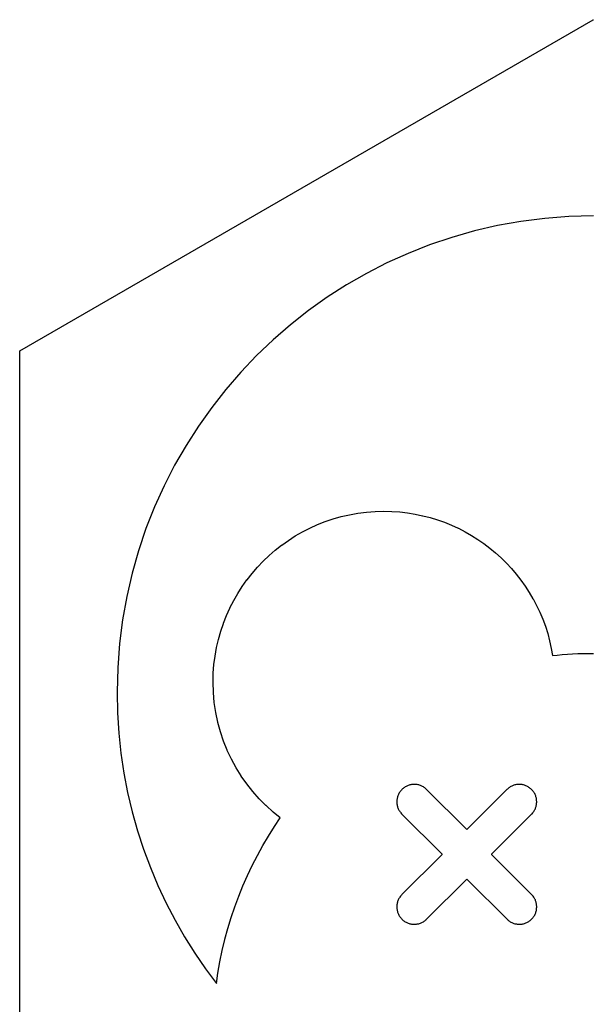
# Model space of a CAD drawing. Extents: x 3.18 to 5.53, y -3.25 to -0.52.
# Tile 9 of 25: x 4.19 to 4.29, y -2.06 to -1.89. Entities that reach past the tile are written whole.
import ezdxf

# ---------------------------------------------------------------- set-up
doc = ezdxf.new("R2010")
doc.units = 0
doc.header["$MEASUREMENT"] = 0
doc.layers.add('BLACK', color=7, linetype='CONTINUOUS')

msp = doc.modelspace()

# ---------------------------------------------------------------- linework, layer by layer
at = {"layer": 'BLACK', "linetype": 'CONTINUOUS'}
for p, q in [((4.19112, -1.94883), (4.28682, -1.89357)), ((4.28682, -1.89357), (4.28683, -1.89357)), ((4.28683, -1.89357), (4.28684, -1.89356)), ((4.28684, -1.89356), (4.28686, -1.89357)), ((4.27873, -1.92675), (4.27476, -1.92725)), ((4.28277, -1.92644), (4.27873, -1.92675)), ((4.28686, -1.92633), (4.28277, -1.92644)), ((4.27084, -1.92795), (4.26699, -1.92884)), ((4.27476, -1.92725), (4.27084, -1.92795)), ((4.26322, -1.92991), (4.25952, -1.93116)), ((4.26699, -1.92884), (4.26322, -1.92991)), ((4.25952, -1.93116), (4.25591, -1.93259)), ((4.25591, -1.93259), (4.25239, -1.93418)), ((4.25239, -1.93418), (4.24896, -1.93594)), ((4.24896, -1.93594), (4.24563, -1.93785)), ((4.24563, -1.93785), (4.2424, -1.93992)), ((4.2424, -1.93992), (4.23928, -1.94214)), ((4.23928, -1.94214), (4.23628, -1.9445)), ((4.23628, -1.9445), (4.23339, -1.947)), ((4.23339, -1.947), (4.23063, -1.94964)), ((4.19107, -1.94888), (4.19109, -1.94886)), ((4.19108, -1.94889), (4.19107, -1.94888)), ((4.19107, -1.9489), (4.19108, -1.94889)), ((4.19107, -2.05941), (4.19107, -1.9489)), ((4.19109, -1.94886), (4.1911, -1.94884)), ((4.1911, -1.94884), (4.19111, -1.94884)), ((4.19111, -1.94884), (4.19112, -1.94883)), ((4.23063, -1.94964), (4.228, -1.9524)), ((4.228, -1.9524), (4.2255, -1.95529)), ((4.2255, -1.95529), (4.22313, -1.95829)), ((4.22313, -1.95829), (4.22092, -1.96141)), ((4.22092, -1.96141), (4.21885, -1.96464)), ((4.21885, -1.96464), (4.21693, -1.96797)), ((4.21693, -1.96797), (4.21517, -1.9714)), ((4.21517, -1.9714), (4.21358, -1.97492)), ((4.21358, -1.97492), (4.21215, -1.97853)), ((4.24613, -1.97622), (4.24753, -1.97597)), ((4.24753, -1.97597), (4.24753, -1.97597)), ((4.24753, -1.97597), (4.24754, -1.97597)), ((4.24754, -1.97597), (4.24896, -1.97579)), ((4.24896, -1.97579), (4.25041, -1.97568)), ((4.24896, -1.97579), (4.24896, -1.97579)), ((4.24896, -1.97579), (4.24896, -1.97579)), ((4.25041, -1.97568), (4.25187, -1.97564)), ((4.25041, -1.97568), (4.25041, -1.97568)), ((4.25041, -1.97568), (4.25041, -1.97568)), ((4.25187, -1.97564), (4.25188, -1.97564)), ((4.25188, -1.97564), (4.25188, -1.97564)), ((4.25188, -1.97564), (4.2532, -1.97567)), ((4.2532, -1.97567), (4.25321, -1.97567)), ((4.25321, -1.97567), (4.25321, -1.97567)), ((4.25321, -1.97567), (4.25452, -1.97576)), ((4.25452, -1.97576), (4.25452, -1.97576)), ((4.25452, -1.97576), (4.25452, -1.97576)), ((4.25452, -1.97576), (4.25582, -1.97591)), ((4.25582, -1.97591), (4.25582, -1.97591)), ((4.25582, -1.97591), (4.25582, -1.97591)), ((4.25582, -1.97591), (4.2571, -1.97612)), ((4.2571, -1.97612), (4.2571, -1.97612)), ((4.2571, -1.97612), (4.2571, -1.97612)), ((4.2571, -1.97612), (4.25835, -1.97638)), ((4.24078, -1.97788), (4.24207, -1.97737)), ((4.24207, -1.97737), (4.24207, -1.97737)), ((4.24207, -1.97737), (4.24208, -1.97737)), ((4.24208, -1.97737), (4.2434, -1.97692)), ((4.2434, -1.97692), (4.24475, -1.97654)), ((4.2434, -1.97692), (4.2434, -1.97692)), ((4.2434, -1.97692), (4.2434, -1.97692)), ((4.24475, -1.97654), (4.24613, -1.97622)), ((4.24475, -1.97654), (4.24475, -1.97654)), ((4.24475, -1.97654), (4.24475, -1.97654)), ((4.24613, -1.97622), (4.24613, -1.97622)), ((4.24613, -1.97622), (4.24613, -1.97622)), ((4.25835, -1.97638), (4.25836, -1.97638)), ((4.25836, -1.97638), (4.25836, -1.97638)), ((4.25836, -1.97638), (4.25959, -1.9767)), ((4.25959, -1.9767), (4.2596, -1.9767)), ((4.2596, -1.9767), (4.2596, -1.9767)), ((4.2596, -1.9767), (4.26081, -1.97707)), ((4.26081, -1.97707), (4.26081, -1.97707)), ((4.26081, -1.97707), (4.26081, -1.97707)), ((4.26081, -1.97707), (4.262, -1.97749)), ((4.262, -1.97749), (4.262, -1.97749)), ((4.262, -1.97749), (4.26201, -1.97749)), ((4.26201, -1.97749), (4.26317, -1.97796)), ((4.21215, -1.97853), (4.2109, -1.98223)), ((4.23709, -1.97977), (4.23828, -1.97908)), ((4.23828, -1.97908), (4.23829, -1.97908)), ((4.23829, -1.97908), (4.23951, -1.97845)), ((4.23829, -1.97908), (4.23829, -1.97908)), ((4.23951, -1.97845), (4.23952, -1.97845)), ((4.23952, -1.97845), (4.24078, -1.97788)), ((4.23952, -1.97845), (4.23952, -1.97845)), ((4.24078, -1.97788), (4.24078, -1.97788)), ((4.24078, -1.97788), (4.24078, -1.97788)), ((4.26317, -1.97796), (4.26317, -1.97797)), ((4.26317, -1.97797), (4.26317, -1.97797)), ((4.26317, -1.97797), (4.26431, -1.97849)), ((4.26431, -1.97849), (4.26431, -1.97849)), ((4.26431, -1.97849), (4.26432, -1.97849)), ((4.26432, -1.97849), (4.26543, -1.97906)), ((4.26543, -1.97906), (4.26543, -1.97906)), ((4.26543, -1.97906), (4.26543, -1.97906)), ((4.26543, -1.97906), (4.26651, -1.97968)), ((4.23482, -1.9813), (4.23593, -1.98051)), ((4.23593, -1.98051), (4.23593, -1.98051)), ((4.23593, -1.98051), (4.23594, -1.98051)), ((4.23594, -1.98051), (4.23709, -1.97977)), ((4.23709, -1.97977), (4.23709, -1.97977)), ((4.23709, -1.97977), (4.23709, -1.97977)), ((4.26651, -1.97968), (4.26651, -1.97968)), ((4.26651, -1.97968), (4.26651, -1.97968)), ((4.26651, -1.97968), (4.26757, -1.98034)), ((4.26757, -1.98034), (4.26757, -1.98034)), ((4.26757, -1.98034), (4.26757, -1.98035)), ((4.26757, -1.98035), (4.26859, -1.98105)), ((4.26859, -1.98105), (4.26859, -1.98105)), ((4.26859, -1.98105), (4.26859, -1.98105)), ((4.26859, -1.98105), (4.26958, -1.9818)), ((4.2109, -1.98223), (4.20983, -1.986)), ((4.23271, -1.98305), (4.23374, -1.98215)), ((4.23374, -1.98215), (4.23481, -1.98131)), ((4.23374, -1.98215), (4.23374, -1.98215)), ((4.23374, -1.98215), (4.23374, -1.98215)), ((4.23481, -1.98131), (4.23482, -1.98131)), ((4.23482, -1.98131), (4.23482, -1.9813)), ((4.26958, -1.9818), (4.26958, -1.9818)), ((4.26958, -1.9818), (4.26958, -1.9818)), ((4.26958, -1.9818), (4.27053, -1.98259)), ((4.27053, -1.98259), (4.27054, -1.9826)), ((4.27054, -1.9826), (4.27054, -1.9826)), ((4.27054, -1.9826), (4.27145, -1.98343)), ((4.23077, -1.98498), (4.23171, -1.984)), ((4.23171, -1.98399), (4.2327, -1.98305)), ((4.23171, -1.984), (4.23171, -1.98399)), ((4.23171, -1.98399), (4.23171, -1.98399)), ((4.2327, -1.98305), (4.2327, -1.98305)), ((4.2327, -1.98305), (4.23271, -1.98305)), ((4.27145, -1.98343), (4.27146, -1.98343)), ((4.27146, -1.98343), (4.27146, -1.98343)), ((4.27146, -1.98343), (4.27234, -1.9843)), ((4.27234, -1.9843), (4.27234, -1.9843)), ((4.27234, -1.9843), (4.27234, -1.9843)), ((4.27234, -1.9843), (4.27318, -1.98521)), ((4.20983, -1.986), (4.20894, -1.98985)), ((4.22903, -1.9871), (4.22987, -1.98602)), ((4.22987, -1.98602), (4.23077, -1.98499)), ((4.22987, -1.98602), (4.22987, -1.98602)), ((4.22987, -1.98602), (4.22987, -1.98602)), ((4.23077, -1.98499), (4.23077, -1.98498)), ((4.23077, -1.98499), (4.23077, -1.98499)), ((4.27318, -1.98521), (4.27318, -1.98521)), ((4.27318, -1.98521), (4.27318, -1.98521)), ((4.27318, -1.98521), (4.27399, -1.98615)), ((4.22823, -1.98821), (4.22902, -1.9871)), ((4.22902, -1.9871), (4.22903, -1.9871)), ((4.22903, -1.9871), (4.22903, -1.9871)), ((4.27399, -1.98615), (4.27399, -1.98615)), ((4.27399, -1.98615), (4.27399, -1.98615)), ((4.27399, -1.98615), (4.27475, -1.98713)), ((4.27475, -1.98713), (4.27475, -1.98713)), ((4.27475, -1.98713), (4.27475, -1.98713)), ((4.27475, -1.98713), (4.27547, -1.98814)), ((4.22749, -1.98937), (4.22823, -1.98822)), ((4.22823, -1.98822), (4.22823, -1.98821)), ((4.22823, -1.98822), (4.22823, -1.98822)), ((4.27547, -1.98814), (4.27547, -1.98814)), ((4.27547, -1.98814), (4.27547, -1.98815)), ((4.27547, -1.98815), (4.27615, -1.98919)), ((4.27615, -1.98919), (4.27615, -1.98919)), ((4.27615, -1.98919), (4.27615, -1.98919)), ((4.27615, -1.98919), (4.27678, -1.99026)), ((4.20894, -1.98985), (4.20824, -1.99376)), ((4.22617, -1.99179), (4.2268, -1.99057)), ((4.2268, -1.99056), (4.22749, -1.98937)), ((4.2268, -1.99057), (4.2268, -1.99056)), ((4.2268, -1.99057), (4.2268, -1.99057)), ((4.22749, -1.98937), (4.22749, -1.98937)), ((4.22749, -1.98937), (4.22749, -1.98937)), ((4.27678, -1.99026), (4.27678, -1.99027)), ((4.27678, -1.99027), (4.27679, -1.99027)), ((4.27679, -1.99027), (4.27737, -1.99137)), ((4.2256, -1.99306), (4.22617, -1.9918)), ((4.22617, -1.9918), (4.22617, -1.99179)), ((4.22617, -1.9918), (4.22617, -1.9918)), ((4.27737, -1.99137), (4.27737, -1.99137)), ((4.27737, -1.99137), (4.27737, -1.99137)), ((4.27737, -1.99137), (4.27791, -1.9925)), ((4.27791, -1.9925), (4.27791, -1.9925)), ((4.27791, -1.9925), (4.27791, -1.9925)), ((4.27791, -1.9925), (4.2784, -1.99366)), ((4.20824, -1.99376), (4.20774, -1.99774)), ((4.22509, -1.99435), (4.2256, -1.99306)), ((4.2256, -1.99306), (4.2256, -1.99306)), ((4.2256, -1.99306), (4.2256, -1.99306)), ((4.2784, -1.99366), (4.2784, -1.99366)), ((4.2784, -1.99366), (4.2784, -1.99366)), ((4.2784, -1.99366), (4.27884, -1.99485)), ((4.22426, -1.99703), (4.22464, -1.99568)), ((4.22464, -1.99568), (4.22509, -1.99436)), ((4.22464, -1.99568), (4.22464, -1.99568)), ((4.22464, -1.99568), (4.22464, -1.99568)), ((4.22509, -1.99436), (4.22509, -1.99435)), ((4.22509, -1.99435), (4.22509, -1.99435)), ((4.27884, -1.99485), (4.27884, -1.99485)), ((4.27884, -1.99485), (4.27884, -1.99485)), ((4.27884, -1.99485), (4.27923, -1.99606)), ((4.22394, -1.99841), (4.22426, -1.99703)), ((4.22426, -1.99703), (4.22426, -1.99703)), ((4.22426, -1.99703), (4.22426, -1.99703)), ((4.27923, -1.99606), (4.27923, -1.99606)), ((4.27923, -1.99606), (4.27923, -1.99606)), ((4.27923, -1.99606), (4.27956, -1.99729)), ((4.27956, -1.99729), (4.27956, -1.99729)), ((4.27956, -1.99729), (4.27956, -1.99729)), ((4.27956, -1.99729), (4.27984, -1.99854)), ((4.20774, -1.99774), (4.20743, -2.00178)), ((4.22369, -1.99981), (4.22394, -1.99841)), ((4.22394, -1.99841), (4.22394, -1.99841)), ((4.22394, -1.99841), (4.22394, -1.99841)), ((4.27984, -1.99854), (4.27984, -1.99854)), ((4.27984, -1.99854), (4.27984, -1.99854)), ((4.27984, -1.99854), (4.28005, -1.99973)), ((4.2235, -2.00124), (4.22369, -1.99982)), ((4.22369, -1.99982), (4.22369, -1.99981)), ((4.22369, -1.99982), (4.22369, -1.99982)), ((4.28005, -1.99973), (4.28082, -1.99966)), ((4.28082, -1.99966), (4.28167, -1.99958)), ((4.28082, -1.99966), (4.28082, -1.99966)), ((4.28082, -1.99966), (4.28082, -1.99966)), ((4.28167, -1.99958), (4.28253, -1.99952)), ((4.28167, -1.99958), (4.28167, -1.99958)), ((4.28167, -1.99958), (4.28167, -1.99958)), ((4.28253, -1.99952), (4.28339, -1.99946)), ((4.28253, -1.99952), (4.28253, -1.99952)), ((4.28253, -1.99952), (4.28253, -1.99952)), ((4.28339, -1.99946), (4.28425, -1.99942)), ((4.28339, -1.99946), (4.28339, -1.99946)), ((4.28339, -1.99946), (4.28339, -1.99946)), ((4.28425, -1.99942), (4.28426, -1.99942)), ((4.28426, -1.99942), (4.28512, -1.99939)), ((4.28426, -1.99942), (4.28426, -1.99942)), ((4.28512, -1.99939), (4.28599, -1.99938)), ((4.28512, -1.99939), (4.28512, -1.99939)), ((4.28512, -1.99939), (4.28512, -1.99939)), ((4.28599, -1.99938), (4.28686, -1.99937)), ((4.28599, -1.99938), (4.28599, -1.99938)), ((4.28599, -1.99938), (4.28599, -1.99938)), ((4.20743, -2.00178), (4.20733, -2.00587)), ((4.22339, -2.00269), (4.2235, -2.00124)), ((4.2235, -2.00124), (4.22351, -2.00124)), ((4.22351, -2.00124), (4.2235, -2.00124)), ((4.22336, -2.00415), (4.22339, -2.00269)), ((4.22336, -2.00416), (4.22336, -2.00415)), ((4.22339, -2.00269), (4.2234, -2.00269)), ((4.2234, -2.00269), (4.22339, -2.00269)), ((4.22341, -2.00588), (4.22336, -2.00416)), ((4.22336, -2.00416), (4.22336, -2.00416)), ((4.20733, -2.00587), (4.2074, -2.0093)), ((4.22356, -2.00758), (4.22341, -2.00588)), ((4.22341, -2.00588), (4.22341, -2.00588)), ((4.22341, -2.00588), (4.22341, -2.00588)), ((4.22381, -2.00925), (4.22356, -2.00758)), ((4.22356, -2.00758), (4.22356, -2.00758)), ((4.22356, -2.00758), (4.22356, -2.00758)), ((4.2074, -2.0093), (4.20761, -2.01269)), ((4.22416, -2.01088), (4.22381, -2.00925)), ((4.22381, -2.00925), (4.22381, -2.00925)), ((4.22381, -2.00925), (4.22381, -2.00925)), ((4.22416, -2.01089), (4.22416, -2.01088)), ((4.22459, -2.01248), (4.22416, -2.01089)), ((4.22416, -2.01089), (4.22416, -2.01089)), ((4.20761, -2.01269), (4.20797, -2.01604)), ((4.2246, -2.01249), (4.22459, -2.01248)), ((4.22512, -2.01405), (4.2246, -2.01249)), ((4.2246, -2.01249), (4.2246, -2.01249)), ((4.22573, -2.01556), (4.22512, -2.01405)), ((4.22512, -2.01405), (4.22512, -2.01405)), ((4.22512, -2.01405), (4.22512, -2.01405)), ((4.22574, -2.01557), (4.22573, -2.01556)), ((4.22643, -2.01704), (4.22574, -2.01557)), ((4.22574, -2.01557), (4.22574, -2.01557)), ((4.20797, -2.01604), (4.20846, -2.01935)), ((4.22721, -2.01847), (4.22643, -2.01704)), ((4.22643, -2.01704), (4.22643, -2.01704)), ((4.22643, -2.01704), (4.22643, -2.01704)), ((4.22806, -2.01984), (4.22721, -2.01847)), ((4.22721, -2.01847), (4.22721, -2.01847)), ((4.22721, -2.01847), (4.22721, -2.01847)), ((4.20846, -2.01935), (4.20909, -2.02261)), ((4.22806, -2.01985), (4.22806, -2.01984)), ((4.22899, -2.02117), (4.22806, -2.01985)), ((4.22806, -2.01985), (4.22806, -2.01985)), ((4.22999, -2.02243), (4.22899, -2.02117)), ((4.22899, -2.02117), (4.22899, -2.02117)), ((4.22899, -2.02117), (4.22899, -2.02117)), ((4.2548, -2.02221), (4.2547, -2.02232)), ((4.2549, -2.0221), (4.2548, -2.02221)), ((4.255, -2.022), (4.2549, -2.0221)), ((4.25511, -2.02191), (4.255, -2.022)), ((4.25523, -2.02182), (4.25511, -2.02191)), ((4.25534, -2.02174), (4.25523, -2.02182)), ((4.25546, -2.02166), (4.25534, -2.02174)), ((4.25558, -2.02159), (4.25546, -2.02166)), ((4.25571, -2.02153), (4.25558, -2.02159)), ((4.25583, -2.02148), (4.25571, -2.02153)), ((4.25596, -2.02143), (4.25583, -2.02148)), ((4.25609, -2.02138), (4.25596, -2.02143)), ((4.25623, -2.02134), (4.25609, -2.02138)), ((4.25636, -2.02131), (4.25623, -2.02134)), ((4.25649, -2.02129), (4.25636, -2.02131)), ((4.25663, -2.02127), (4.25649, -2.02129)), ((4.25676, -2.02126), (4.25663, -2.02127)), ((4.2569, -2.02125), (4.25676, -2.02126)), ((4.25704, -2.02125), (4.2569, -2.02125)), ((4.25717, -2.02126), (4.25704, -2.02125)), ((4.25731, -2.02127), (4.25717, -2.02126)), ((4.25744, -2.02129), (4.25731, -2.02127)), ((4.25758, -2.02132), (4.25744, -2.02129)), ((4.25771, -2.02135), (4.25758, -2.02132)), ((4.25784, -2.02139), (4.25771, -2.02135)), ((4.25797, -2.02143), (4.25784, -2.02139)), ((4.2581, -2.02148), (4.25797, -2.02143)), ((4.25823, -2.02154), (4.2581, -2.02148)), ((4.25835, -2.02161), (4.25823, -2.02154)), ((4.25847, -2.02168), (4.25835, -2.02161)), ((4.25859, -2.02175), (4.25847, -2.02168)), ((4.25871, -2.02184), (4.25859, -2.02175)), ((4.25882, -2.02192), (4.25871, -2.02184)), ((4.25893, -2.02202), (4.25882, -2.02192)), ((4.25901, -2.0221), (4.25893, -2.02202)), ((4.25893, -2.02202), (4.25893, -2.02202)), ((4.25902, -2.0221), (4.25901, -2.0221)), ((4.25901, -2.0221), (4.25901, -2.0221)), ((4.25901, -2.0221), (4.25901, -2.0221)), ((4.25901, -2.0221), (4.25901, -2.0221)), ((4.25901, -2.0221), (4.25901, -2.0221)), ((4.25901, -2.0221), (4.25901, -2.0221)), ((4.26566, -2.02875), (4.25902, -2.0221)), ((4.27243, -2.0221), (4.26579, -2.02875)), ((4.27251, -2.02202), (4.27243, -2.0221)), ((4.27252, -2.02202), (4.27251, -2.02202)), ((4.27263, -2.02192), (4.27252, -2.02202)), ((4.27274, -2.02184), (4.27263, -2.02192)), ((4.27285, -2.02175), (4.27274, -2.02184)), ((4.27297, -2.02168), (4.27285, -2.02175)), ((4.27309, -2.02161), (4.27297, -2.02168)), ((4.27322, -2.02154), (4.27309, -2.02161)), ((4.27334, -2.02148), (4.27322, -2.02154)), ((4.27347, -2.02143), (4.27334, -2.02148)), ((4.2736, -2.02139), (4.27347, -2.02143)), ((4.27373, -2.02135), (4.2736, -2.02139)), ((4.27387, -2.02132), (4.27373, -2.02135)), ((4.274, -2.02129), (4.27387, -2.02132)), ((4.27414, -2.02127), (4.274, -2.02129)), ((4.27427, -2.02126), (4.27414, -2.02127)), ((4.27441, -2.02125), (4.27427, -2.02126)), ((4.27454, -2.02125), (4.27441, -2.02125)), ((4.27468, -2.02126), (4.27454, -2.02125)), ((4.27482, -2.02127), (4.27468, -2.02126)), ((4.27495, -2.02129), (4.27482, -2.02127)), ((4.27509, -2.02131), (4.27495, -2.02129)), ((4.27522, -2.02134), (4.27509, -2.02131)), ((4.27535, -2.02138), (4.27522, -2.02134)), ((4.27548, -2.02143), (4.27535, -2.02138)), ((4.27561, -2.02148), (4.27548, -2.02143)), ((4.27574, -2.02153), (4.27561, -2.02148)), ((4.27586, -2.02159), (4.27574, -2.02153)), ((4.27598, -2.02166), (4.27586, -2.02159)), ((4.2761, -2.02174), (4.27598, -2.02166)), ((4.27622, -2.02182), (4.2761, -2.02174)), ((4.27633, -2.02191), (4.27622, -2.02182)), ((4.27644, -2.022), (4.27633, -2.02191)), ((4.27655, -2.0221), (4.27644, -2.022)), ((4.27665, -2.02221), (4.27655, -2.0221)), ((4.27674, -2.02232), (4.27665, -2.02221)), ((4.20909, -2.02261), (4.20985, -2.02582)), ((4.22999, -2.02244), (4.22999, -2.02243)), ((4.23106, -2.02364), (4.22999, -2.02244)), ((4.22999, -2.02244), (4.22999, -2.02244)), ((4.23106, -2.02365), (4.23106, -2.02364)), ((4.23106, -2.02364), (4.23106, -2.02364)), ((4.23219, -2.02479), (4.23106, -2.02365)), ((4.25406, -2.02383), (4.25405, -2.02397)), ((4.25408, -2.0237), (4.25406, -2.02383)), ((4.25411, -2.02356), (4.25408, -2.0237)), ((4.25414, -2.02343), (4.25411, -2.02356)), ((4.25418, -2.0233), (4.25414, -2.02343)), ((4.25422, -2.02317), (4.25418, -2.0233)), ((4.25427, -2.02304), (4.25422, -2.02317)), ((4.25433, -2.02291), (4.25427, -2.02304)), ((4.25439, -2.02279), (4.25433, -2.02291)), ((4.25446, -2.02267), (4.25439, -2.02279)), ((4.25453, -2.02255), (4.25446, -2.02267)), ((4.25462, -2.02243), (4.25453, -2.02255)), ((4.2547, -2.02232), (4.25462, -2.02243)), ((4.27683, -2.02243), (4.27674, -2.02232)), ((4.27691, -2.02255), (4.27683, -2.02243)), ((4.27699, -2.02267), (4.27691, -2.02255)), ((4.27706, -2.02279), (4.27699, -2.02267)), ((4.27712, -2.02291), (4.27706, -2.02279)), ((4.27718, -2.02304), (4.27712, -2.02291)), ((4.27723, -2.02317), (4.27718, -2.02304)), ((4.27727, -2.0233), (4.27723, -2.02317)), ((4.27731, -2.02343), (4.27727, -2.0233)), ((4.27734, -2.02356), (4.27731, -2.02343)), ((4.27736, -2.0237), (4.27734, -2.02356)), ((4.27738, -2.02383), (4.27736, -2.0237)), ((4.27739, -2.02397), (4.27738, -2.02383)), ((4.2322, -2.02479), (4.23219, -2.02479)), ((4.23219, -2.02479), (4.23219, -2.02479)), ((4.23339, -2.02587), (4.2322, -2.02479)), ((4.25405, -2.02397), (4.25405, -2.02411)), ((4.25405, -2.02411), (4.25405, -2.02424)), ((4.25405, -2.02424), (4.25405, -2.02438)), ((4.25405, -2.02438), (4.25407, -2.02451)), ((4.25407, -2.02451), (4.25409, -2.02465)), ((4.25409, -2.02465), (4.25411, -2.02478)), ((4.25411, -2.02478), (4.25414, -2.02492)), ((4.25414, -2.02492), (4.25418, -2.02505)), ((4.25418, -2.02505), (4.25423, -2.02518)), ((4.25423, -2.02518), (4.25428, -2.02531)), ((4.25428, -2.02531), (4.25434, -2.02543)), ((4.25434, -2.02543), (4.2544, -2.02556)), ((4.27704, -2.02556), (4.27711, -2.02543)), ((4.27711, -2.02543), (4.27717, -2.02531)), ((4.27717, -2.02531), (4.27722, -2.02518)), ((4.27722, -2.02518), (4.27726, -2.02505)), ((4.27726, -2.02505), (4.2773, -2.02492)), ((4.2773, -2.02492), (4.27733, -2.02478)), ((4.27733, -2.02478), (4.27736, -2.02465)), ((4.27736, -2.02465), (4.27738, -2.02451)), ((4.27738, -2.02451), (4.27739, -2.02438)), ((4.2774, -2.02411), (4.27739, -2.02397)), ((4.27739, -2.02438), (4.2774, -2.02424)), ((4.2774, -2.02424), (4.2774, -2.02411)), ((4.20985, -2.02582), (4.21074, -2.02898)), ((4.23458, -2.02683), (4.23339, -2.02587)), ((4.23339, -2.02587), (4.23339, -2.02587)), ((4.23339, -2.02587), (4.23339, -2.02587)), ((4.2336, -2.0283), (4.23458, -2.02683)), ((4.2544, -2.02556), (4.25447, -2.02568)), ((4.25447, -2.02568), (4.25455, -2.0258)), ((4.25455, -2.0258), (4.25463, -2.02591)), ((4.25463, -2.02591), (4.25472, -2.02602)), ((4.25472, -2.02602), (4.25482, -2.02614)), ((4.25482, -2.02614), (4.25482, -2.02614)), ((4.25482, -2.02614), (4.2549, -2.02622)), ((4.2549, -2.02622), (4.26154, -2.03287)), ((4.2699, -2.03287), (4.27655, -2.02622)), ((4.27655, -2.02622), (4.27663, -2.02614)), ((4.27663, -2.02614), (4.27673, -2.02602)), ((4.27663, -2.02614), (4.27663, -2.02614)), ((4.27673, -2.02602), (4.27682, -2.02591)), ((4.27682, -2.02591), (4.2769, -2.0258)), ((4.2769, -2.0258), (4.27697, -2.02568)), ((4.27697, -2.02568), (4.27704, -2.02556)), ((4.2326, -2.02987), (4.23359, -2.0283)), ((4.23359, -2.0283), (4.23359, -2.0283)), ((4.23359, -2.0283), (4.2336, -2.0283)), ((4.26572, -2.02877), (4.26566, -2.02875)), ((4.26579, -2.02875), (4.26572, -2.02877)), ((4.21074, -2.02898), (4.21175, -2.03209)), ((4.23166, -2.03147), (4.2326, -2.02987)), ((4.2326, -2.02987), (4.2326, -2.02987)), ((4.2326, -2.02987), (4.2326, -2.02987)), ((4.21175, -2.03209), (4.21289, -2.03514)), ((4.23076, -2.03311), (4.23166, -2.03148)), ((4.23166, -2.03148), (4.23166, -2.03147)), ((4.23166, -2.03148), (4.23166, -2.03148)), ((4.22991, -2.03477), (4.23076, -2.03311)), ((4.23076, -2.03311), (4.23076, -2.03311)), ((4.23076, -2.03311), (4.23076, -2.03311)), ((4.26154, -2.03299), (4.2549, -2.03964)), ((4.26154, -2.03287), (4.26157, -2.03293)), ((4.26157, -2.03293), (4.26154, -2.03299)), ((4.26988, -2.03293), (4.2699, -2.03287)), ((4.2699, -2.03299), (4.26988, -2.03293)), ((4.27663, -2.03972), (4.2699, -2.03299)), ((4.21289, -2.03514), (4.21415, -2.03813)), ((4.2291, -2.03646), (4.22991, -2.03477)), ((4.22991, -2.03477), (4.22991, -2.03477)), ((4.22991, -2.03477), (4.22991, -2.03477)), ((4.22835, -2.03817), (4.2291, -2.03646)), ((4.2291, -2.03646), (4.2291, -2.03646)), ((4.2291, -2.03646), (4.2291, -2.03646)), ((4.21415, -2.03813), (4.21552, -2.04106)), ((4.22764, -2.03991), (4.22834, -2.03817)), ((4.22834, -2.03817), (4.22835, -2.03817)), ((4.22835, -2.03817), (4.22835, -2.03817)), ((4.25902, -2.04375), (4.26566, -2.03711)), ((4.26566, -2.03711), (4.26572, -2.03708)), ((4.26572, -2.03708), (4.26579, -2.03711)), ((4.26579, -2.03711), (4.27251, -2.04383)), ((4.22698, -2.04168), (4.22764, -2.03992)), ((4.22764, -2.03992), (4.22764, -2.03991)), ((4.22764, -2.03992), (4.22764, -2.03992)), ((4.2544, -2.0403), (4.25434, -2.04042)), ((4.25447, -2.04018), (4.2544, -2.0403)), ((4.25455, -2.04006), (4.25447, -2.04018)), ((4.25463, -2.03994), (4.25455, -2.04006)), ((4.25472, -2.03983), (4.25463, -2.03994)), ((4.25482, -2.03972), (4.25472, -2.03983)), ((4.2549, -2.03964), (4.25482, -2.03972)), ((4.25482, -2.03972), (4.25482, -2.03972)), ((4.27673, -2.03983), (4.27663, -2.03972)), ((4.27663, -2.03972), (4.27663, -2.03972)), ((4.27682, -2.03994), (4.27673, -2.03983)), ((4.2769, -2.04006), (4.27682, -2.03994)), ((4.27697, -2.04018), (4.2769, -2.04006)), ((4.27704, -2.0403), (4.27697, -2.04018)), ((4.27711, -2.04042), (4.27704, -2.0403)), ((4.21552, -2.04106), (4.21701, -2.04392)), ((4.22638, -2.04347), (4.22698, -2.04168)), ((4.22698, -2.04168), (4.22698, -2.04168)), ((4.22698, -2.04168), (4.22698, -2.04168)), ((4.25407, -2.04134), (4.25405, -2.04148)), ((4.25405, -2.04148), (4.25405, -2.04161)), ((4.25405, -2.04161), (4.25405, -2.04175)), ((4.25405, -2.04175), (4.25405, -2.04189)), ((4.25405, -2.04189), (4.25406, -2.04202)), ((4.25409, -2.04121), (4.25407, -2.04134)), ((4.25411, -2.04107), (4.25409, -2.04121)), ((4.25414, -2.04094), (4.25411, -2.04107)), ((4.25418, -2.04081), (4.25414, -2.04094)), ((4.25423, -2.04068), (4.25418, -2.04081)), ((4.25428, -2.04055), (4.25423, -2.04068)), ((4.25434, -2.04042), (4.25428, -2.04055)), ((4.27717, -2.04055), (4.27711, -2.04042)), ((4.27722, -2.04068), (4.27717, -2.04055)), ((4.27726, -2.04081), (4.27722, -2.04068)), ((4.2773, -2.04094), (4.27726, -2.04081)), ((4.27733, -2.04107), (4.2773, -2.04094)), ((4.27736, -2.04121), (4.27733, -2.04107)), ((4.27738, -2.04134), (4.27736, -2.04121)), ((4.27739, -2.04148), (4.27738, -2.04134)), ((4.27738, -2.04202), (4.27739, -2.04189)), ((4.2774, -2.04161), (4.27739, -2.04148)), ((4.27739, -2.04189), (4.2774, -2.04175)), ((4.2774, -2.04175), (4.2774, -2.04161)), ((4.22583, -2.04529), (4.22638, -2.04347)), ((4.22638, -2.04347), (4.22638, -2.04347)), ((4.22638, -2.04347), (4.22638, -2.04347)), ((4.25406, -2.04202), (4.25408, -2.04216)), ((4.25408, -2.04216), (4.25411, -2.04229)), ((4.25411, -2.04229), (4.25414, -2.04242)), ((4.25414, -2.04242), (4.25418, -2.04256)), ((4.25418, -2.04256), (4.25422, -2.04269)), ((4.25422, -2.04269), (4.25427, -2.04282)), ((4.25427, -2.04282), (4.25433, -2.04294)), ((4.25433, -2.04294), (4.25439, -2.04307)), ((4.25439, -2.04307), (4.25446, -2.04319)), ((4.25446, -2.04319), (4.25453, -2.04331)), ((4.25453, -2.04331), (4.25462, -2.04342)), ((4.25462, -2.04342), (4.2547, -2.04354)), ((4.2547, -2.04354), (4.2548, -2.04365)), ((4.27665, -2.04365), (4.27674, -2.04354)), ((4.27674, -2.04354), (4.27683, -2.04342)), ((4.27683, -2.04342), (4.27691, -2.04331)), ((4.27691, -2.04331), (4.27699, -2.04319)), ((4.27699, -2.04319), (4.27706, -2.04307)), ((4.27706, -2.04307), (4.27712, -2.04294)), ((4.27712, -2.04294), (4.27718, -2.04282)), ((4.27718, -2.04282), (4.27723, -2.04269)), ((4.27723, -2.04269), (4.27727, -2.04256)), ((4.27727, -2.04256), (4.27731, -2.04242)), ((4.27731, -2.04242), (4.27734, -2.04229)), ((4.27734, -2.04229), (4.27736, -2.04216)), ((4.27736, -2.04216), (4.27738, -2.04202)), ((4.21701, -2.04392), (4.21861, -2.04671)), ((4.2548, -2.04365), (4.2549, -2.04375)), ((4.2549, -2.04375), (4.255, -2.04385)), ((4.255, -2.04385), (4.25511, -2.04395)), ((4.25511, -2.04395), (4.25523, -2.04404)), ((4.25523, -2.04404), (4.25534, -2.04412)), ((4.25534, -2.04412), (4.25546, -2.04419)), ((4.25546, -2.04419), (4.25558, -2.04426)), ((4.25558, -2.04426), (4.25571, -2.04432)), ((4.25571, -2.04432), (4.25583, -2.04438)), ((4.25583, -2.04438), (4.25596, -2.04443)), ((4.25596, -2.04443), (4.25609, -2.04447)), ((4.25609, -2.04447), (4.25623, -2.04451)), ((4.25623, -2.04451), (4.25636, -2.04454)), ((4.25636, -2.04454), (4.25649, -2.04457)), ((4.25649, -2.04457), (4.25663, -2.04459)), ((4.25663, -2.04459), (4.25676, -2.0446)), ((4.25676, -2.0446), (4.2569, -2.0446)), ((4.2569, -2.0446), (4.25704, -2.0446)), ((4.25704, -2.0446), (4.25717, -2.0446)), ((4.25717, -2.0446), (4.25731, -2.04458)), ((4.25731, -2.04458), (4.25744, -2.04456)), ((4.25744, -2.04456), (4.25758, -2.04454)), ((4.25758, -2.04454), (4.25771, -2.04451)), ((4.25771, -2.04451), (4.25784, -2.04447)), ((4.25784, -2.04447), (4.25797, -2.04442)), ((4.25797, -2.04442), (4.2581, -2.04437)), ((4.2581, -2.04437), (4.25823, -2.04431)), ((4.25823, -2.04431), (4.25835, -2.04425)), ((4.25835, -2.04425), (4.25847, -2.04418)), ((4.25847, -2.04418), (4.25859, -2.0441)), ((4.25859, -2.0441), (4.25871, -2.04402)), ((4.25871, -2.04402), (4.25882, -2.04393)), ((4.25882, -2.04393), (4.25893, -2.04384)), ((4.25893, -2.04384), (4.25893, -2.04383)), ((4.25893, -2.04383), (4.25893, -2.04383)), ((4.25893, -2.04383), (4.25894, -2.04383)), ((4.25894, -2.04383), (4.25902, -2.04375)), ((4.27251, -2.04383), (4.27252, -2.04384)), ((4.27252, -2.04384), (4.27263, -2.04393)), ((4.27263, -2.04393), (4.27274, -2.04402)), ((4.27274, -2.04402), (4.27285, -2.0441)), ((4.27285, -2.0441), (4.27297, -2.04418)), ((4.27297, -2.04418), (4.27309, -2.04425)), ((4.27309, -2.04425), (4.27322, -2.04431)), ((4.27322, -2.04431), (4.27334, -2.04437)), ((4.27334, -2.04437), (4.27347, -2.04442)), ((4.27347, -2.04442), (4.2736, -2.04447)), ((4.2736, -2.04447), (4.27373, -2.04451)), ((4.27373, -2.04451), (4.27387, -2.04454)), ((4.27387, -2.04454), (4.274, -2.04456)), ((4.274, -2.04456), (4.27414, -2.04458)), ((4.27414, -2.04458), (4.27427, -2.0446)), ((4.27427, -2.0446), (4.27441, -2.0446)), ((4.27441, -2.0446), (4.27454, -2.0446)), ((4.27454, -2.0446), (4.27468, -2.0446)), ((4.27468, -2.0446), (4.27482, -2.04459)), ((4.27482, -2.04459), (4.27495, -2.04457)), ((4.27495, -2.04457), (4.27509, -2.04454)), ((4.27509, -2.04454), (4.27522, -2.04451)), ((4.27522, -2.04451), (4.27535, -2.04447)), ((4.27535, -2.04447), (4.27548, -2.04443)), ((4.27548, -2.04443), (4.27561, -2.04438)), ((4.27561, -2.04438), (4.27574, -2.04432)), ((4.27574, -2.04432), (4.27586, -2.04426)), ((4.27586, -2.04426), (4.27598, -2.04419)), ((4.27598, -2.04419), (4.2761, -2.04412)), ((4.2761, -2.04412), (4.27622, -2.04404)), ((4.27622, -2.04404), (4.27633, -2.04395)), ((4.27633, -2.04395), (4.27644, -2.04385)), ((4.27644, -2.04385), (4.27655, -2.04375)), ((4.27655, -2.04375), (4.27665, -2.04365)), ((4.21861, -2.04671), (4.22031, -2.04943)), ((4.22533, -2.04712), (4.22583, -2.04529)), ((4.22583, -2.04529), (4.22583, -2.04529)), ((4.22583, -2.04529), (4.22583, -2.04529)), ((4.22488, -2.04898), (4.22533, -2.04713)), ((4.22533, -2.04713), (4.22533, -2.04712)), ((4.22533, -2.04712), (4.22533, -2.04712)), ((4.22031, -2.04943), (4.22212, -2.05207)), ((4.22449, -2.05086), (4.22488, -2.04898)), ((4.22488, -2.04898), (4.22488, -2.04898)), ((4.22488, -2.04898), (4.22488, -2.04898)), ((4.22416, -2.05276), (4.22449, -2.05086)), ((4.22449, -2.05086), (4.22449, -2.05086)), ((4.22449, -2.05086), (4.22449, -2.05086)), ((4.22212, -2.05207), (4.22391, -2.05447)), ((4.22391, -2.05447), (4.22416, -2.05276)), ((4.22416, -2.05276), (4.22416, -2.05276)), ((4.22416, -2.05276), (4.22416, -2.05276))]:
    msp.add_line(p, q, dxfattribs=at)

doc.saveas('drawing.dxf')
